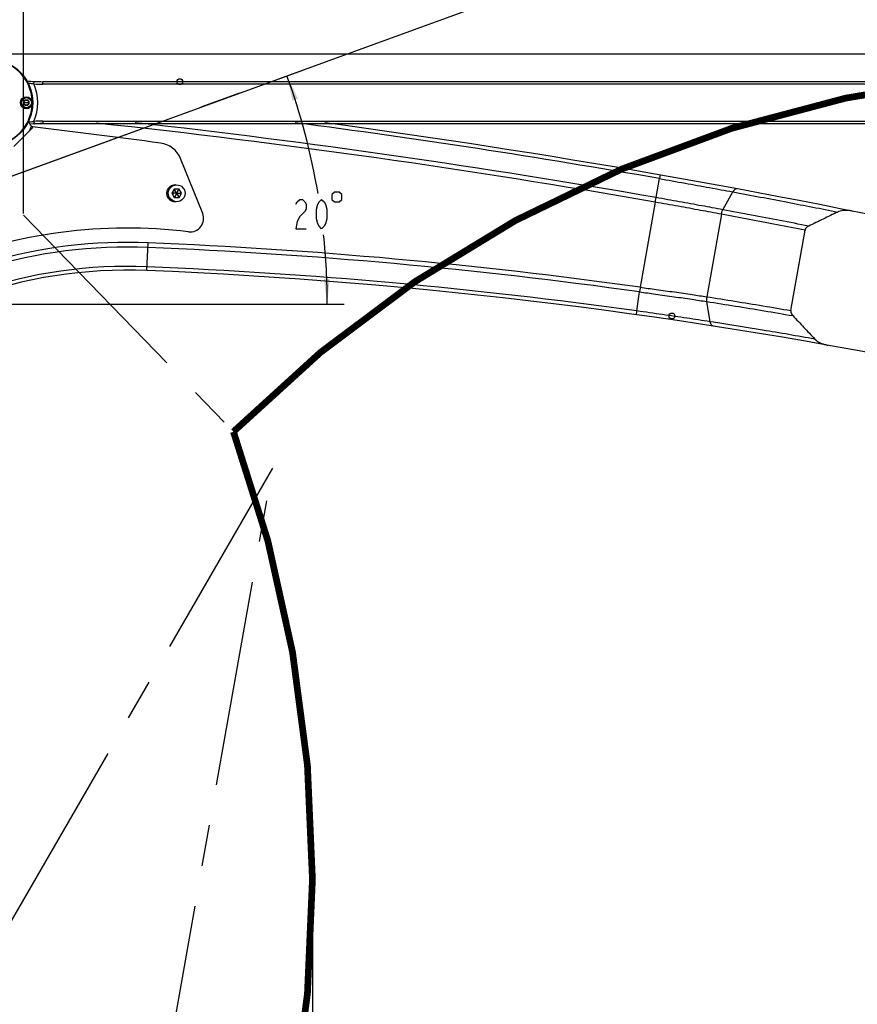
# Model space of a CAD drawing. Header units: millimetres. Extents: x 0 to 1189, y 0 to 841.
# Tile 77 of 88: x 662 to 762, y 598 to 715. Entities that reach past the tile are written whole.
import ezdxf

# ---------------------------------------------------------------- set-up
doc = ezdxf.new("R2010")
doc.units = ezdxf.units.MM
doc.header["$LTSCALE"] = 65.395
doc.linetypes.add('CENTER', pattern=[0.6, 0.375, -0.075, 0.075, -0.075])
doc.layers.get('0').update_dxf_attribs({"linetype": 'CONTINUOUS'})
for name, color, linetype in [('02___PRT_ALL_AXES', 7, 'CONTINUOUS'), ('3_ALL_AXES', 7, 'CONTINUOUS'), ('DEFAULT_1', 7, 'CENTER')]:
    doc.layers.add(name, color=color, linetype=linetype)
doc.styles.get("Standard").update_dxf_attribs({"font": 'txt', "width": 0.7})
doc.dimstyles.new('DIMSTYLE_1', dxfattribs={"dimtxt": 3.5, "dimasz": 3, "dimexe": 0.18, "dimexo": 0.0625, "dimgap": 0.09, "dimtad": 0, "dimtih": 1, "dimtoh": 1, "dimlfac": 5, "dimdsep": 46, "dimtxsty": 'Standard', "dimblk": '_FILLED', "dimblk1": '_FILLED', "dimblk2": '_FILLED', "dimcen": 0.09, "dimclrt": 5, "dimadec": 0, "dimazin": 0, "dimtp": 0.01, "dimtm": 0.01, "dimtfac": 1, "dimtofl": 0, "dimtmove": 0, "dimatfit": 3, "dimldrblk": '_FILLED', "dimfxl": 1, "dimtolj": 1, "dimarcsym": 0})
doc.dimstyles.new('DIMSTYLE_3', dxfattribs={"dimtxt": 3.5, "dimasz": 3, "dimexe": 0.18, "dimexo": 0.0625, "dimgap": 0.09, "dimtad": 1, "dimdec": 0, "dimlfac": 5, "dimdsep": 46, "dimtxsty": 'Standard', "dimblk": '_FILLED', "dimblk1": '_FILLED', "dimblk2": '_FILLED', "dimcen": 0.09, "dimclrt": 5, "dimadec": 0, "dimazin": 0, "dimtfac": 1, "dimtdec": 0, "dimtofl": 0, "dimtmove": 0, "dimatfit": 3, "dimldrblk": '_FILLED', "dimfxl": 1, "dimtolj": 1, "dimarcsym": 0})
doc.dimstyles.new('DIMSTYLE_4', dxfattribs={"dimtxt": 3.5, "dimasz": 3, "dimexe": 0.18, "dimexo": 0.0625, "dimgap": 0.09, "dimtad": 0, "dimtih": 1, "dimtoh": 1, "dimdec": 1, "dimlfac": 5, "dimdsep": 46, "dimtxsty": 'Standard', "dimblk": '_FILLED', "dimblk1": '_FILLED', "dimblk2": '_FILLED', "dimcen": 0.09, "dimclrt": 5, "dimadec": 0, "dimazin": 0, "dimtp": 0.5, "dimtm": 0.5, "dimtfac": 1, "dimtdec": 1, "dimtofl": 0, "dimtmove": 0, "dimatfit": 3, "dimldrblk": '_FILLED', "dimfxl": 1, "dimtolj": 1, "dimarcsym": 0})
doc.dimstyles.new('DIMSTYLE_5', dxfattribs={"dimtxt": 3.5, "dimasz": 3, "dimexe": 0.18, "dimexo": 0.0625, "dimgap": 0.09, "dimtad": 1, "dimlfac": 5, "dimdsep": 46, "dimtxsty": 'Standard', "dimblk": '_FILLED', "dimblk1": '_FILLED', "dimblk2": '_FILLED', "dimcen": 0.09, "dimclrt": 5, "dimadec": 0, "dimazin": 0, "dimtp": 0.01, "dimtm": 0.01, "dimtfac": 1, "dimtofl": 0, "dimtmove": 0, "dimatfit": 3, "dimldrblk": '_FILLED', "dimfxl": 1, "dimtolj": 1, "dimarcsym": 0})

# ---------------------------------------------------------------- blocks, each defined once
blk = doc.blocks.new('*D6')
at = {"color": 2, "linetype": 'Continuous'}
blk.add_line((697.28, 612.37), (697.28, 305.76), dxfattribs=at)
blk = doc.blocks.new('_FILLED')
at = {"color": 0, "linetype": 'ByBlock'}
blk.add_solid([(0, 0), (-1, 0.117), (-1, -0.117)], dxfattribs=at)
blk = doc.blocks.new('*D9')
at = {"color": 2, "linetype": 'Continuous'}
for p, q in [((619.71, 681.2), (696.13, 709.02)), ((619.72, 681.13), (701.05, 681.13))]:
    blk.add_line(p, q, dxfattribs=at)
for start, end in [(9.534, 20), (0, 5.9706)]:
    blk.add_arc((619.52, 681.13), 79.53, start, end, dxfattribs=at)
for points in [[(695.56, 705.61), (694.25, 708.33), (694.9, 705.38)], [(698.64, 684.13), (699.05, 681.13), (699.34, 684.14)]]:
    blk.add_solid(points, dxfattribs=at)
blk = doc.blocks.new('*D10')
at = {"color": 2, "linetype": 'Continuous'}
for p, q in [((619.52, 691.53), (619.52, 758.06)), ((662.88, 691.93), (662.88, 758.06)), ((619.52, 756.06), (641.2, 756.06)), ((662.88, 756.06), (641.2, 756.06))]:
    blk.add_line(p, q, dxfattribs=at)
at = {"color": 2, "linetype": 'Continuous', "xscale": 3, "yscale": 3, "zscale": 3, "rotation": 180}
blk.add_blockref('_FILLED', (619.52, 756.06), dxfattribs=at)
at = {"color": 2, "linetype": 'Continuous', "xscale": 3, "yscale": 3, "zscale": 3}
blk.add_blockref('_FILLED', (662.88, 756.06), dxfattribs=at)
blk = doc.blocks.new('*D11')
at = {"color": 2, "linetype": 'Continuous'}
for p, q in [((662.88, 691.93), (662.88, 758.06)), ((775.52, 691.53), (775.52, 758.06)), ((662.88, 756.06), (719.2, 756.06)), ((775.52, 756.06), (719.2, 756.06))]:
    blk.add_line(p, q, dxfattribs=at)
at = {"color": 2, "linetype": 'Continuous', "xscale": 3, "yscale": 3, "zscale": 3, "rotation": 180}
blk.add_blockref('_FILLED', (662.88, 756.06), dxfattribs=at)
at = {"color": 2, "linetype": 'Continuous', "xscale": 3, "yscale": 3, "zscale": 3}
blk.add_blockref('_FILLED', (775.52, 756.06), dxfattribs=at)
blk = doc.blocks.new('*D14')
at = {"color": 2, "linetype": 'Continuous'}
for p, q in [((582.52, 673.27), (582.52, 793.13)), ((819.68, 703.64), (819.68, 793.13)), ((582.52, 791.13), (701.1, 791.13)), ((819.68, 791.13), (701.1, 791.13))]:
    blk.add_line(p, q, dxfattribs=at)
at = {"color": 2, "linetype": 'Continuous', "xscale": 3, "yscale": 3, "zscale": 3, "rotation": 180}
blk.add_blockref('_FILLED', (582.52, 791.13), dxfattribs=at)
at = {"color": 2, "linetype": 'Continuous', "xscale": 3, "yscale": 3, "zscale": 3}
blk.add_blockref('_FILLED', (819.68, 791.13), dxfattribs=at)
blk = doc.blocks.new('*D15')
at = {"color": 2, "linetype": 'Continuous'}
for p, q in [((813.54, 710.93), (387, 710.93)), ((389, 710.93), (389, 575.68)), ((389, 440.43), (389, 575.68)), ((553.5, 440.43), (387, 440.43))]:
    blk.add_line(p, q, dxfattribs=at)
at = {"color": 2, "linetype": 'Continuous', "xscale": 3, "yscale": 3, "zscale": 3}
for p, rotation in [((389, 710.93), 90), ((389, 440.43), 270)]:
    blk.add_blockref('_FILLED', p, dxfattribs=dict(at, rotation=rotation))

msp = doc.modelspace()

# ---------------------------------------------------------------- linework, layer by layer
at = {"color": 9, "linetype": 'Continuous'}
for p, q in [((664.12, 707.3628), (664.1358, 707.6624)), ((665.1924, 707.3345), (665.1924, 707.6345)), ((808.3378, 707.3345), (665.1924, 707.3345)), ((662.5151, 705.1345), (662.6151, 705.1345)), ((662.9151, 705.1345), (663.5151, 705.1345)), ((663.9151, 705.1345), (663.8151, 705.1345)), ((664.12, 702.9061), (664.1358, 702.6066)), ((665.1924, 702.9345), (665.1924, 702.6345)), ((665.1924, 702.9345), (808.3378, 702.9345)), ((738.2141, 693.8167), (738.6135, 696.084)), ((738.6913, 696.5226), (738.6133, 696.084)), ((738.1178, 693.2701), (738.2143, 693.8166)), ((746.1712, 692.3751), (747.3463, 694.5045)), ((738.1172, 693.2702), (736.3313, 683.1398)), ((745.9895, 691.8405), (744.2549, 682.0044)), ((677.5775, 685.1345), (677.7138, 688.4346)), ((735.9253, 680.3115), (736.244, 682.5919)), ((744.6484, 679.0295), (744.2457, 681.4355)), ((735.864, 679.8703), (735.9255, 680.3114)), ((745.0633, 678.965), (744.6488, 679.0294))]:
    msp.add_line(p, q, dxfattribs=at)
at = {"color": 7, "linetype": 'Continuous'}
for p, q in [((808.3378, 707.6345), (665.1924, 707.6345)), ((663.0419, 705.4345), (662.8687, 705.1345)), ((662.8687, 705.1345), (663.0419, 704.8345)), ((663.3883, 705.4345), (663.0419, 705.4345)), ((663.5615, 705.1345), (663.3883, 705.4345)), ((663.3883, 704.8345), (663.5615, 705.1345)), ((663.0419, 704.8345), (663.3883, 704.8345)), ((663.9977, 702.1646), (661.735, 699.9019)), ((664.1358, 702.6066), (665.1924, 702.6345)), ((665.1924, 702.6345), (808.3378, 702.6345)), ((684.2144, 691.9352), (681.5754, 698.4671)), ((680.8336, 694.8345), (680.5449, 694.3345)), ((681.0923, 694.3864), (680.8336, 694.8345)), ((681.411, 694.8345), (680.8336, 694.8345)), ((681.1523, 694.3864), (681.411, 694.8345)), ((681.6996, 694.3345), (681.411, 694.8345)), ((680.5449, 694.3345), (680.8336, 693.8345)), ((681.0623, 694.3345), (680.5449, 694.3345)), ((681.0923, 694.2825), (680.8336, 693.8345)), ((680.8336, 693.8345), (681.411, 693.8345)), ((681.1523, 694.2825), (681.411, 693.8345)), ((681.1823, 694.3345), (681.6996, 694.3345)), ((681.411, 693.8345), (681.6996, 694.3345)), ((754.2654, 680.363), (755.9536, 689.9377))]:
    msp.add_line(p, q, dxfattribs=at)
at = {"color": 2, "linetype": 'Continuous', "const_width": 0.8}
for points in [[(929.2266, 611.678, 0.55156567), (687.8767, 665.9272)], [(682.6687, 546.6436, 0.19891237), (687.8767, 665.9272)]]:
    msp.add_lwpolyline(points, format="xyb", dxfattribs=at)
at = {"color": 7, "linetype": 'Continuous'}
msp.add_lwpolyline([(663.7849, 702.3774), (663.7213, 702.4491), (663.59, 702.6952), (663.5512, 702.9711), (663.606, 703.2352)], dxfattribs=at)
at = {"color": 5, "linetype": 'Continuous'}
for points in [[(695.3193, 693.0235), (695.4725, 693.3151), (695.7787, 693.6068), (696.085, 693.6068), (696.3912, 693.3151), (696.5443, 693.0235), (696.5443, 692.4401), (696.3912, 692.1485)], [(698.3818, 690.1068), (698.0756, 690.3985), (697.9225, 690.6902), (697.7693, 691.2735), (697.7693, 692.4401), (697.9225, 693.0235), (698.0756, 693.3151), (698.3818, 693.6068), (698.6881, 693.3151), (698.8412, 693.0235), (698.9943, 692.4401), (698.9943, 691.2735), (698.8412, 690.6902), (698.6881, 690.3985), (698.3818, 690.1068)], [(699.6068, 694.1901), (699.6068, 693.6068), (699.8985, 693.3151), (700.4818, 693.3151), (700.7735, 693.6068), (700.7735, 694.1901), (700.4818, 694.4818), (699.8985, 694.4818), (699.6068, 694.1901)], [(696.3912, 692.1485), (695.7787, 691.5651), (695.4725, 690.9818), (695.3193, 690.1068), (696.5443, 690.1068)]]:
    msp.add_lwpolyline(points, dxfattribs=at)
at = {"color": 7, "linetype": 'Continuous'}
for centre, radius in [((658.7651, 705.1345), 5.2), ((663.2151, 705.1345), 0.7), ((663.2151, 705.1345), 0.3), ((681.1223, 694.3345), 0.06)]:
    msp.add_circle(centre, radius, dxfattribs=at)
at = {"color": 2, "linetype": 'Continuous'}
for centre in [(681.4934, 707.6345), (740.1034, 679.7142)]:
    msp.add_circle(centre, 0.35, dxfattribs=at)
at = {"color": 9, "linetype": 'Continuous'}
msp.add_circle((663.2151, 705.1345), 0.6, dxfattribs=at)
at = {"color": 7, "linetype": 'Continuous'}
for centre, radius, start, end in [((658.7651, 705.1345), 5.14, 1.89397, 88.055307), ((665.1924, 727.6345), 20, 264.446322, 270), ((658.7651, 705.1345), 5.14, 271.945227, 358.106062), ((665.1924, 682.6345), 20, 90, 94.416933), ((547.1063, -286.2807), 995.4, 82.3745869, 83.2595081), ((565.1931, -288.3116), 1000, 77.7589306, 82.3251066), ((678.7938, 697.3433), 3, 22, 82.374587), ((682.7309, 691.3358), 1.6, 263.151547, 22), ((675.2663, 629.1825), 61, 83.151547, 111.802628), ((675.2663, 629.1822), 56, 87.634675, 132.432396), ((652.8149, 85.6457), 600, 78.3565151, 87.6346748)]:
    msp.add_arc(centre, radius, start, end, dxfattribs=at)
at = {"color": 9, "linetype": 'Continuous'}
for centre, radius, start, end in [((658.7651, 705.1345), 5.8, 337.406449, 22.593959), ((665.1924, 727.6345), 20.3, 266.971699, 270), ((665.1924, 682.6345), 20.3, 90, 93.028023), ((565.1931, -288.3116), 997.252, 80.0087558, 83.6111832), ((565.1931, -288.3116), 999.5547, 80.0087558, 82.524874), ((565.1931, -288.3116), 996.6973, 80.0087929, 83.8747852), ((675.2663, 629.1822), 58.7485, 87.634675, 125.901931), ((675.2663, 629.1822), 59.3032, 87.634675, 124.562159), ((652.8149, 85.6457), 602.748, 82.0438857, 87.6346748), ((652.8149, 85.6457), 603.3027, 82.0428798, 87.6346748), ((675.2663, 629.1822), 56.4453, 87.634675, 129.351174), ((652.8149, 85.6457), 600.4453, 82.0438858, 87.6346748)]:
    msp.add_arc(centre, radius, start, end, dxfattribs=at)
at = {"color": 2, "linetype": 'Continuous'}
msp.add_arc((681.1223, 694.3345), 0.5, 255, 195, dxfattribs=at)
at = {"color": 9, "linetype": 'Continuous'}
for points, start_tangent, end_tangent in [([(664.12, 707.3628), (663.9672, 707.3761), (663.8036, 707.3919), (663.6268, 707.411), (663.4353, 707.4339), (663.3967, 707.4388)], (-0.99666569, 0.08159351), (-0.99186081, 0.1273269)), ([(663.568, 702.8512), (663.5857, 702.8533), (664.1201, 702.9061)], (0.99319596, 0.11645505), (0.99666411, 0.08161277)), ([(663.6858, 702.0079), (663.5905, 701.7574)], (-0.31501377, -0.9490871), (-0.39606125, -0.91822409)), ([(663.7849, 702.3774), (663.7456, 702.2098), (663.6858, 702.0079)], (-0.20441117, -0.97888512), (-0.31501377, -0.9490871)), ([(738.6136, 696.0843), (741.6625, 695.542), (744.577, 695.0144), (747.3463, 694.5045)], (0.9848255, -0.17354749), (0.98321734, -0.18243813)), ([(747.8369, 694.8676), (747.669, 694.8445), (747.4996, 694.719), (747.3466, 694.5045)], (-0.98317916, 0.18264374), (-0.48288565, -0.87568342)), ([(746.1712, 692.3751), (743.6568, 692.8386), (740.9801, 693.3241), (738.2141, 693.8169)], (-0.98267377, 0.18534362), (-0.98515535, 0.17166517)), ([(747.3466, 694.5045), (753.8999, 693.2664), (759.8508, 692.1028)], (0.98323161, -0.18236119), (0.98082876, -0.19487163)), ([(745.9896, 691.8413), (743.5029, 692.3012), (740.8533, 692.7829), (738.1173, 693.2711)], (-0.98251556, 0.18618047), (-0.98517178, 0.17157086)), ([(745.9892, 691.8414), (746.0334, 692.0324), (746.0949, 692.2126), (746.1712, 692.3751)], (0.17703281, 0.98420495), (0.4795388, 0.87752068)), ([(756.3882, 690.425), (752.9846, 691.0866), (749.5789, 691.7364), (746.1711, 692.3743)], (-0.98129157, 0.19252756), (-0.98324597, 0.18228375)), ([(755.9536, 689.9377), (752.6342, 690.5833), (749.3126, 691.2175), (745.9895, 691.8405)], (-0.98128415, 0.19256538), (-0.98319291, 0.18256973)), ([(736.3315, 683.1398), (736.3009, 682.9466), (736.2714, 682.7617), (736.2439, 682.5913)], (-0.15596429, -0.98776269), (-0.16032705, -0.98706395)), ([(736.3311, 683.139), (738.2225, 682.8808), (740.4071, 682.5744), (742.5219, 682.2641), (744.2547, 682.0033)], (0.99083328, -0.13509035), (0.98887266, -0.14876448)), ([(736.2439, 682.5911), (738.1529, 682.3275), (740.3577, 682.0155), (742.4934, 681.7003), (744.2457, 681.4355)], (0.99060992, -0.13671864), (0.98879547, -0.14927668)), ([(744.2547, 682.0044), (744.2316, 681.8083), (744.2287, 681.6166), (744.2459, 681.4366)], (-0.16623542, -0.98608609), (0.15653192, -0.9876729)), ([(744.2549, 682.0044), (747.5942, 681.476), (750.9312, 680.9289), (754.2654, 680.363)], (0.98814768, -0.15350624), (0.98542747, -0.17009618)), ([(744.2459, 681.4366), (747.6671, 680.8968), (751.0855, 680.3372), (754.5011, 679.758)], (0.98822204, -0.15302679), (0.98543783, -0.1700361)), ([(744.6484, 679.0295), (741.884, 679.4503), (738.9717, 679.879), (735.9253, 680.3112)], (-0.98823925, 0.15291558), (-0.99045327, 0.1378489)), ([(744.9917, 678.5229), (744.8404, 678.6006), (744.7217, 678.7757), (744.6484, 679.0295)], (-0.98813225, 0.15360554), (-0.16497991, 0.98629693)), ([(757.1236, 676.9613), (750.8911, 678.0283), (745.0633, 678.965)], (-0.98475824, 0.17392874), (-0.988095, 0.15384493))]:
    msp.add_spline(points, degree=3, dxfattribs=dict(at, start_tangent=start_tangent, end_tangent=end_tangent))
at = {"color": 7, "linetype": 'Continuous'}
for points, start_tangent, end_tangent in [([(761.5783, 692.2153), (761.1689, 692.2753), (760.7897, 692.2908), (760.4416, 692.2668), (760.1267, 692.2045), (759.8508, 692.1028)], (-0.98052684, 0.19638512), (-0.90052312, -0.43480814)), ([(759.8508, 692.1028), (758.1185, 691.2649), (756.3882, 690.425)], (-0.90052312, -0.43480814), (-0.89930922, -0.43731331)), ([(756.3882, 690.425), (756.1782, 690.2931), (756.0285, 690.1278), (755.9536, 689.9377)], (-0.89930922, -0.43731331), (-0.17364818, -0.98480775)), ([(754.2654, 680.363), (754.27, 680.1611), (754.3522, 679.9544), (754.5011, 679.758)], (-0.17364818, -0.98480775), (0.68569216, -0.72789166)), ([(754.5011, 679.758), (755.8146, 678.3605), (757.1236, 676.9613)], (0.68569216, -0.72789166), (0.68234742, -0.73102805)), ([(757.1236, 676.9613), (757.3424, 676.7678), (757.6115, 676.5963), (757.9236, 676.4486), (758.2785, 676.3258), (758.6776, 676.2328)], (0.68234748, -0.73102799), (0.98431181, -0.17643769))]:
    msp.add_spline(points, degree=3, dxfattribs=dict(at, start_tangent=start_tangent, end_tangent=end_tangent))
at = {"layer": '02___PRT_ALL_AXES', "color": 7, "linetype": 'Continuous'}
msp.add_line((663.7849, 702.3774), (663.9977, 702.1646), dxfattribs=at)
for centre, radius, start, end in [((663.2151, 705.1345), 0.7, 177.500715, 180), ((663.2151, 705.1345), 0.7, 182.543693, 270), ((663.2151, 705.1345), 0.7, 270.104152, 357.500715), ((680.9223, 694.3345), 1, 83.776427, 276.223573)]:
    msp.add_arc(centre, radius, start, end, dxfattribs=at)
at = {"layer": '3_ALL_AXES', "color": 7, "linetype": 'Continuous'}
msp.add_circle((681.1223, 694.3345), 1, dxfattribs=at)
at = {"layer": 'DEFAULT_1', "color": 2, "linetype": 'CENTER'}
for p, q in [((619.5223, 681.1345), (766.1143, 734.4896)), ((516.2847, 638.3721), (662.8767, 691.7272)), ((662.8767, 691.7272), (687.8767, 665.9272)), ((692.5223, 661.5742), (619.5223, 535.1345)), ((665.4332, 507.9442), (692.5223, 661.5742))]:
    msp.add_line(p, q, dxfattribs=at)

# ---------------------------------------------------------------- dimensions: what is measured, and where the dimension line sits
at = {"color": 2, "linetype": 'Continuous'}
for base, p1, p2, picture, middle in [((819.6817, 791.134), (582.5223, 673.2713), (819.6817, 703.6412), '*D14', (696.202, 792.009)), ((662.8767, 756.0585), (619.5223, 691.5345), (662.8767, 691.9272), '*D10', (637.5245, 756.9335))]:
    dim = msp.add_linear_dim(base=base, p1=p1, p2=p2, dimstyle='DIMSTYLE_3', dxfattribs=at)
    dim.commit()
    dim.dimension.update_dxf_attribs({"geometry": picture, "text_midpoint": middle, "dimtype": 160})
for base, p1, p2, angle, dimstyle, picture, middle in [((662.8767, 756.0585), (775.5223, 691.5345), (662.8767, 691.9272), 180, 'DIMSTYLE_3', '*D11', (715.5245, 756.9335)), ((388.9982, 440.4345), (813.5406, 710.9345), (553.4976, 440.4345), 270, 'DIMSTYLE_5', '*D15', (388.1232, 568.3345))]:
    dim = msp.add_linear_dim(base=base, p1=p1, p2=p2, angle=angle, dimstyle=dimstyle, dxfattribs=at)
    dim.commit()
    dim.dimension.update_dxf_attribs({"geometry": picture, "text_midpoint": middle, "dimtype": 160})
dim = msp.add_angular_dim_2l(base=(697.8414, 694.9443), line1=((619.7223, 681.1345), (701.0496, 681.1345)), line2=((696.1329, 709.0185), (619.7102, 681.2029)), dimstyle='DIMSTYLE_4', dxfattribs=at)
dim.commit()
dim.dimension.update_dxf_attribs({"geometry": '*D9', "text_midpoint": (694.7068, 690.1068), "dimtype": 162})
dim = msp.add_ordinate_dim(feature_location=(697.2847, 612.3721), offset=(0, -306.609), dtype=1, origin=(582.5223, 612.5721), dimstyle='DIMSTYLE_1', dxfattribs=at)
dim.commit()
dim.dimension.update_dxf_attribs({"geometry": '*D6', "text_midpoint": (696.4097, 289.3131)})

doc.saveas('drawing.dxf')
